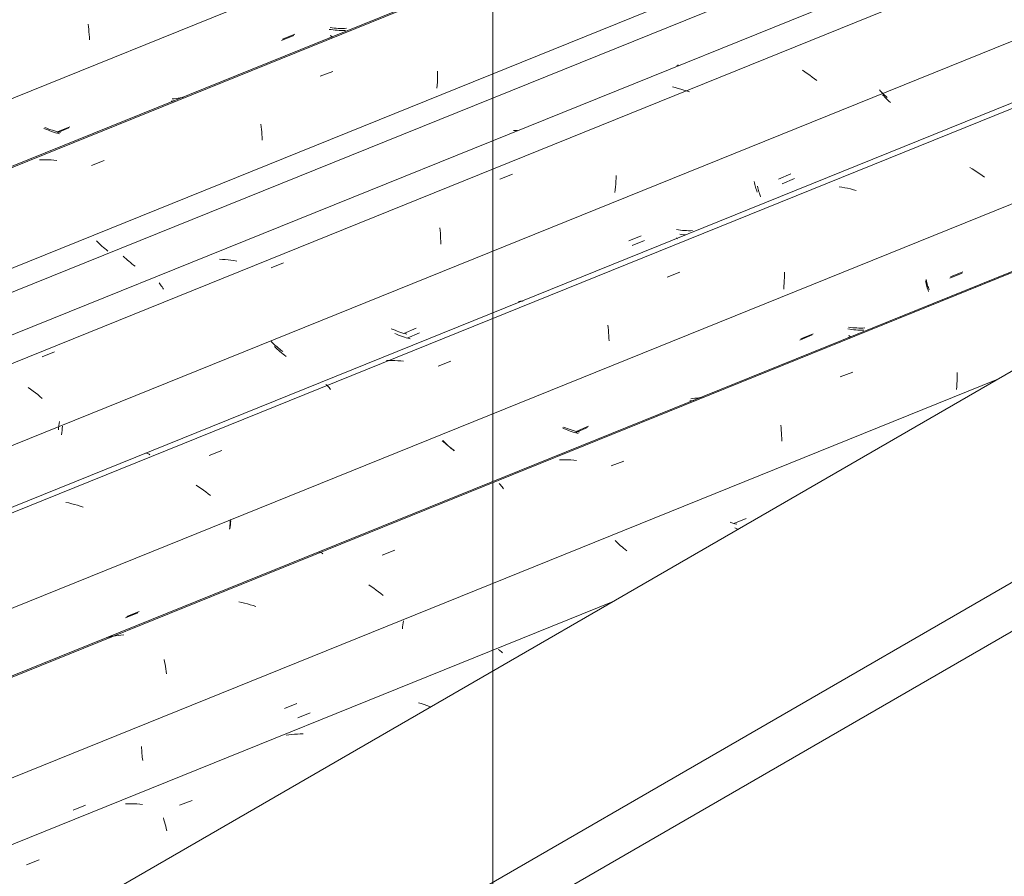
# Model space of a CAD drawing. Header units: metres. Extents: x -15.1 to 0.1, y 4.4 to 14.1.
# Tile 16 of 71: x -10.993 to -10.251, y 9.838 to 10.483. Entities that reach past the tile are written whole.
import ezdxf

# ---------------------------------------------------------------- set-up
doc = ezdxf.new("R2010")
doc.units = ezdxf.units.M
for name, color, linetype, lineweight in [('A-GLAZ-CWMG', 7, 'Continuous', 5), ('A-ROOF', 7, 'Continuous', 5), ('G-ANNO-TEXT', 7, 'Continuous', 9)]:
    doc.layers.add(name, color=color, linetype=linetype, lineweight=lineweight)

# ---------------------------------------------------------------- blocks, each defined once
blk = doc.blocks.new('FP_64-ISO_01')
at = {"layer": 'A-GLAZ-CWMG'}
blk.add_line((-10.54587, 10.04535), (-11.30068, 9.74029), dxfattribs=at)
at = {"layer": 'A-GLAZ-CWMG', "color": 9, "true_color": 0xc0c0c0}
for p, q in [((-10.63256, 10.00912), (-10.63204, 10.00883)), ((-10.63204, 10.00883), (-10.63151, 10.00848)), ((-10.63151, 10.00848), (-10.63097, 10.00807)), ((-10.63097, 10.00807), (-10.63042, 10.0076)), ((-10.63042, 10.0076), (-10.62986, 10.00708)), ((-10.62986, 10.00708), (-10.62929, 10.0065)), ((-10.69058, 9.96835), (-10.69272, 9.96895)), ((-10.68846, 9.9677), (-10.69058, 9.96835)), ((-10.68634, 9.967), (-10.68846, 9.9677)), ((-10.68424, 9.96625), (-10.68634, 9.967)), ((-10.68341, 9.96594), (-10.68424, 9.96625)), ((-10.79022, 9.9448), (-10.79233, 9.94447)), ((-10.78811, 9.94507), (-10.79022, 9.9448)), ((-10.78598, 9.94528), (-10.78811, 9.94507)), ((-10.78384, 9.94543), (-10.78598, 9.94528)), ((-10.78169, 9.94552), (-10.78384, 9.94543)), ((-10.77954, 9.94555), (-10.78169, 9.94552)), ((-10.91133, 9.8929), (-10.91348, 9.89283)), ((-10.90917, 9.89292), (-10.91133, 9.8929)), ((-10.90701, 9.89287), (-10.90917, 9.89292)), ((-10.90485, 9.89277), (-10.90701, 9.89287)), ((-10.90268, 9.89261), (-10.90485, 9.89277)), ((-10.90051, 9.89239), (-10.90268, 9.89261)), ((-10.8728, 9.89171), (-10.86329, 9.8954)), ((-10.88488, 9.8822), (-10.8844, 9.88071)), ((-10.8844, 9.88071), (-10.88394, 9.87916)), ((-10.88394, 9.87916), (-10.8835, 9.87758)), ((-10.8835, 9.87758), (-10.88308, 9.87595)), ((-10.88308, 9.87595), (-10.88267, 9.87429)), ((-10.88267, 9.87429), (-10.8823, 9.87258)), ((-10.98806, 9.84695), (-10.97855, 9.85065))]:
    blk.add_line(p, q, dxfattribs=at)
blk = doc.blocks.new('FP_65-ISO_01')
at = {"layer": 'A-GLAZ-CWMG', "color": 9, "true_color": 0xc0c0c0}
for p, q in [((-10.45271, 10.10003), (-10.45413, 10.10066)), ((-10.45181, 10.09965), (-10.45271, 10.10003)), ((-10.54345, 10.09016), (-10.54445, 10.09115)), ((-10.54243, 10.08918), (-10.54345, 10.09016)), ((-10.54138, 10.0882), (-10.54243, 10.08918)), ((-10.5403, 10.08724), (-10.54138, 10.0882)), ((-10.53919, 10.08628), (-10.5403, 10.08724)), ((-10.53807, 10.08534), (-10.53919, 10.08628)), ((-10.53692, 10.08441), (-10.53807, 10.08534)), ((-10.53574, 10.08349), (-10.53692, 10.08441)), ((-10.70463, 10.0261), (-10.70479, 10.0246)), ((-10.70443, 10.02761), (-10.70463, 10.0261)), ((-10.70421, 10.02912), (-10.70443, 10.02761)), ((-10.70396, 10.03063), (-10.70421, 10.02912)), ((-10.78349, 9.95762), (-10.77418, 9.96145)), ((-10.90127, 9.93612), (-10.90125, 9.93473)), ((-10.90125, 9.93473), (-10.9012, 9.93336)), ((-10.9012, 9.93336), (-10.90113, 9.93201)), ((-10.90113, 9.93201), (-10.90104, 9.93067)), ((-10.90104, 9.93067), (-10.90093, 9.92936)), ((-10.90093, 9.92936), (-10.90079, 9.92807)), ((-10.90079, 9.92807), (-10.90064, 9.92679)), ((-10.90064, 9.92679), (-10.90047, 9.92555)), ((-10.95285, 9.88799), (-10.94354, 9.89182))]:
    blk.add_line(p, q, dxfattribs=at)
blk = doc.blocks.new('FP_66-ISO_01')
at = {"layer": 'A-GLAZ-CWMG'}
blk.add_line((-9.81215, 10.46896), (-11.43016, 9.81505), dxfattribs=at)
at = {"layer": 'A-GLAZ-CWMG', "color": 9, "true_color": 0xc0c0c0}
for p, q in [((-10.37483, 10.21433), (-10.36534, 10.21801)), ((-10.28659, 10.21772), (-10.2866, 10.21562)), ((-10.28675, 10.21139), (-10.28688, 10.20925)), ((-10.28666, 10.21351), (-10.28675, 10.21139)), ((-10.2866, 10.21562), (-10.28666, 10.21351)), ((-10.28705, 10.2071), (-10.28727, 10.20494)), ((-10.28688, 10.20925), (-10.28705, 10.2071)), ((-10.41966, 10.17802), (-10.41944, 10.17609)), ((-10.41944, 10.17609), (-10.41925, 10.17414)), ((-10.41925, 10.17414), (-10.4191, 10.17216)), ((-10.4191, 10.17216), (-10.41898, 10.17015)), ((-10.41898, 10.17015), (-10.41889, 10.16812)), ((-10.41889, 10.16812), (-10.41884, 10.16606)), ((-10.58425, 10.15203), (-10.58641, 10.15198)), ((-10.5821, 10.15202), (-10.58425, 10.15203)), ((-10.57993, 10.15195), (-10.5821, 10.15202)), ((-10.57777, 10.15181), (-10.57993, 10.15195)), ((-10.5756, 10.15162), (-10.57777, 10.15181)), ((-10.57343, 10.15137), (-10.5756, 10.15162)), ((-10.54739, 10.1473), (-10.53789, 10.15099)), ((-10.63195, 10.13413), (-10.63138, 10.1336)), ((-10.63138, 10.1336), (-10.63081, 10.13301)), ((-10.63081, 10.13301), (-10.63024, 10.13236)), ((-10.63024, 10.13236), (-10.62966, 10.13165)), ((-10.62966, 10.13165), (-10.62907, 10.13088)), ((-10.62907, 10.13088), (-10.62849, 10.13005)), ((-10.71998, 10.08015), (-10.71049, 10.08385)), ((-10.76774, 10.0827), (-10.76727, 10.08259)), ((-10.76727, 10.08259), (-10.76677, 10.08241)), ((-10.76677, 10.08241), (-10.76627, 10.08217)), ((-10.76627, 10.08217), (-10.76575, 10.08187)), ((-10.76575, 10.08187), (-10.76521, 10.08152)), ((-10.76521, 10.08152), (-10.76467, 10.0811)), ((-10.72816, 10.05643), (-10.73003, 10.05766)), ((-10.72631, 10.05517), (-10.72816, 10.05643)), ((-10.7245, 10.05387), (-10.72631, 10.05517)), ((-10.72272, 10.05254), (-10.7245, 10.05387)), ((-10.72098, 10.05118), (-10.72272, 10.05254)), ((-10.71926, 10.04979), (-10.72098, 10.05118)), ((-10.82582, 10.04454), (-10.82798, 10.04501)), ((-10.82367, 10.04401), (-10.82582, 10.04454)), ((-10.82153, 10.04342), (-10.82367, 10.04401)), ((-10.8194, 10.04278), (-10.82153, 10.04342)), ((-10.81728, 10.04209), (-10.8194, 10.04278)), ((-10.81518, 10.04135), (-10.81728, 10.04209)), ((-10.92524, 10.01862), (-10.9273, 10.01812)), ((-10.92316, 10.01905), (-10.92524, 10.01862)), ((-10.92107, 10.01942), (-10.92316, 10.01905)), ((-10.91896, 10.01973), (-10.92107, 10.01942)), ((-10.91684, 10.01998), (-10.91896, 10.01973)), ((-10.9147, 10.02017), (-10.91684, 10.01998)), ((-10.88432, 10.00152), (-10.88395, 9.9998)), ((-10.88395, 9.9998), (-10.88359, 9.99804)), ((-10.88359, 9.99804), (-10.88327, 9.99625)), ((-10.88327, 9.99625), (-10.88297, 9.99442)), ((-10.88297, 9.99442), (-10.8827, 9.99255)), ((-10.8827, 9.99255), (-10.88245, 9.99066))]:
    blk.add_line(p, q, dxfattribs=at)
blk = doc.blocks.new('FP_67-ISO_01')
at = {"layer": 'A-GLAZ-CWMG', "color": 9, "true_color": 0xc0c0c0}
for p, q in [((-10.2922, 10.28866), (-10.28289, 10.2925)), ((-10.31064, 10.28686), (-10.31039, 10.28574)), ((-10.31039, 10.28574), (-10.31013, 10.28465)), ((-10.31013, 10.28465), (-10.30985, 10.28359)), ((-10.30985, 10.28359), (-10.30957, 10.28257)), ((-10.30957, 10.28257), (-10.30927, 10.28157)), ((-10.30927, 10.28157), (-10.30896, 10.28061)), ((-10.30896, 10.28061), (-10.30864, 10.27968)), ((-10.30864, 10.27968), (-10.30831, 10.27878)), ((-10.36767, 10.25028), (-10.36919, 10.25052)), ((-10.36615, 10.25007), (-10.36767, 10.25028)), ((-10.36463, 10.2499), (-10.36615, 10.25007)), ((-10.36311, 10.24977), (-10.36463, 10.2499)), ((-10.36158, 10.24967), (-10.36311, 10.24977)), ((-10.36006, 10.24962), (-10.36158, 10.24967)), ((-10.35854, 10.2496), (-10.36006, 10.24962)), ((-10.35703, 10.24962), (-10.35854, 10.2496)), ((-10.40516, 10.24212), (-10.39584, 10.24596)), ((-10.36913, 10.24409), (-10.36878, 10.24372)), ((-10.48666, 10.19645), (-10.48817, 10.19637)), ((-10.48516, 10.19657), (-10.48666, 10.19645)), ((-10.58257, 10.1753), (-10.58399, 10.17593)), ((-10.58113, 10.17471), (-10.58257, 10.1753)), ((-10.57969, 10.17414), (-10.58113, 10.17471)), ((-10.57823, 10.1736), (-10.57969, 10.17414)), ((-10.57676, 10.1731), (-10.57823, 10.1736)), ((-10.57529, 10.17263), (-10.57676, 10.1731)), ((-10.5738, 10.17219), (-10.57529, 10.17263)), ((-10.57459, 10.17236), (-10.56527, 10.17619)), ((-10.67339, 10.1654), (-10.6744, 10.16639)), ((-10.67236, 10.16441), (-10.67339, 10.1654)), ((-10.57231, 10.17178), (-10.5738, 10.17219)), ((-10.6713, 10.16344), (-10.67236, 10.16441)), ((-10.67022, 10.16247), (-10.6713, 10.16344)), ((-10.66911, 10.16152), (-10.67022, 10.16247)), ((-10.66798, 10.16058), (-10.66911, 10.16152)), ((-10.66683, 10.15965), (-10.66798, 10.16058)), ((-10.66565, 10.15874), (-10.66683, 10.15965)), ((-10.83392, 10.10596), (-10.83417, 10.10444)), ((-10.83458, 10.10139), (-10.83475, 10.09988)), ((-10.83439, 10.10291), (-10.83458, 10.10139)), ((-10.83417, 10.10444), (-10.83439, 10.10291)), ((-10.9134, 10.03298), (-10.90409, 10.03681))]:
    blk.add_line(p, q, dxfattribs=at)
blk = doc.blocks.new('FP_68-ISO_01')
at = {"layer": 'A-GLAZ-CWMG'}
blk.add_line((-9.07945, 10.89198), (-11.55946, 9.8897), dxfattribs=at)
at = {"layer": 'A-GLAZ-CWMG', "color": 9, "true_color": 0xc0c0c0}
for p, q in [((-10.27531, 10.37098), (-10.27724, 10.37213)), ((-10.2734, 10.3698), (-10.27531, 10.37098)), ((-10.27152, 10.36858), (-10.2734, 10.3698)), ((-10.26967, 10.36732), (-10.27152, 10.36858)), ((-10.26785, 10.36603), (-10.26967, 10.36732)), ((-10.26607, 10.3647), (-10.26785, 10.36603)), ((-10.37356, 10.3573), (-10.37572, 10.35764)), ((-10.37139, 10.3569), (-10.37356, 10.3573)), ((-10.36923, 10.35644), (-10.37139, 10.3569)), ((-10.36708, 10.35593), (-10.36923, 10.35644)), ((-10.36494, 10.35536), (-10.36708, 10.35593)), ((-10.3628, 10.35474), (-10.36494, 10.35536)), ((-10.50529, 10.28959), (-10.49581, 10.29328)), ((-10.41683, 10.29123), (-10.41687, 10.28912)), ((-10.41684, 10.29331), (-10.41683, 10.29123)), ((-10.41706, 10.28487), (-10.41721, 10.28273)), ((-10.41694, 10.28701), (-10.41706, 10.28487)), ((-10.41687, 10.28912), (-10.41694, 10.28701)), ((-10.41721, 10.28273), (-10.4174, 10.28057)), ((-10.54997, 10.25344), (-10.54974, 10.25153)), ((-10.54974, 10.25153), (-10.54954, 10.24959)), ((-10.54954, 10.24959), (-10.54937, 10.24762)), ((-10.54937, 10.24762), (-10.54923, 10.24562)), ((-10.54923, 10.24562), (-10.54913, 10.2436)), ((-10.54913, 10.2436), (-10.54906, 10.24155)), ((-10.71468, 10.22671), (-10.71683, 10.22663)), ((-10.71253, 10.22674), (-10.71468, 10.22671)), ((-10.71036, 10.2267), (-10.71253, 10.22674)), ((-10.7082, 10.2266), (-10.71036, 10.2267)), ((-10.70603, 10.22644), (-10.7082, 10.2266)), ((-10.70386, 10.22622), (-10.70603, 10.22644)), ((-10.67777, 10.22244), (-10.66829, 10.22614)), ((-10.76234, 10.20875), (-10.76178, 10.20825)), ((-10.76178, 10.20825), (-10.76121, 10.2077)), ((-10.76121, 10.2077), (-10.76064, 10.20708)), ((-10.76064, 10.20708), (-10.76006, 10.2064)), ((-10.76006, 10.2064), (-10.75948, 10.20566)), ((-10.75948, 10.20566), (-10.75889, 10.20486)), ((-10.85029, 10.15518), (-10.8408, 10.15888)), ((-10.89802, 10.1571), (-10.89755, 10.15702)), ((-10.89755, 10.15702), (-10.89707, 10.15687)), ((-10.89707, 10.15687), (-10.89657, 10.15667)), ((-10.89657, 10.15667), (-10.89605, 10.1564)), ((-10.89605, 10.1564), (-10.89552, 10.15607)), ((-10.89552, 10.15607), (-10.89498, 10.15568)), ((-10.85835, 10.13164), (-10.86023, 10.13286)), ((-10.8565, 10.13039), (-10.85835, 10.13164)), ((-10.85468, 10.1291), (-10.8565, 10.13039)), ((-10.85289, 10.12778), (-10.85468, 10.1291)), ((-10.85113, 10.12643), (-10.85289, 10.12778)), ((-10.8494, 10.12505), (-10.85113, 10.12643)), ((-10.9561, 10.11942), (-10.95826, 10.11987)), ((-10.95394, 10.11891), (-10.9561, 10.11942)), ((-10.9518, 10.11835), (-10.95394, 10.11891)), ((-10.94967, 10.11773), (-10.9518, 10.11835)), ((-10.94754, 10.11706), (-10.94967, 10.11773)), ((-10.94543, 10.11633), (-10.94754, 10.11706))]:
    blk.add_line(p, q, dxfattribs=at)
blk = doc.blocks.new('FP_69-ISO_01')
at = {"layer": 'A-GLAZ-CWMG', "color": 9, "true_color": 0xc0c0c0}
for p, q in [((-10.34436, 10.42958), (-10.34526, 10.43055)), ((-10.34343, 10.42861), (-10.34436, 10.42958)), ((-10.34248, 10.42764), (-10.34343, 10.42861)), ((-10.3415, 10.42669), (-10.34248, 10.42764)), ((-10.34049, 10.42573), (-10.3415, 10.42669)), ((-10.33947, 10.42479), (-10.34049, 10.42573)), ((-10.42127, 10.36343), (-10.41195, 10.36726)), ((-10.43973, 10.36159), (-10.43947, 10.36048)), ((-10.43947, 10.36048), (-10.43921, 10.3594)), ((-10.43921, 10.3594), (-10.43893, 10.35835)), ((-10.43893, 10.35835), (-10.43863, 10.35733)), ((-10.43863, 10.35733), (-10.43833, 10.35635)), ((-10.43833, 10.35635), (-10.43802, 10.35539)), ((-10.43802, 10.35539), (-10.4377, 10.35447)), ((-10.4377, 10.35447), (-10.43737, 10.35359)), ((-10.49673, 10.32513), (-10.49825, 10.32537)), ((-10.49521, 10.32493), (-10.49673, 10.32513)), ((-10.49369, 10.32477), (-10.49521, 10.32493)), ((-10.49216, 10.32465), (-10.49369, 10.32477)), ((-10.49064, 10.32456), (-10.49216, 10.32465)), ((-10.48912, 10.32452), (-10.49064, 10.32456)), ((-10.4876, 10.32451), (-10.48912, 10.32452)), ((-10.48609, 10.32454), (-10.4876, 10.32451)), ((-10.53424, 10.31691), (-10.52492, 10.32075)), ((-10.49819, 10.31902), (-10.49785, 10.31866)), ((-10.49785, 10.31866), (-10.49751, 10.31834)), ((-10.61575, 10.27138), (-10.61726, 10.2713)), ((-10.61424, 10.27151), (-10.61575, 10.27138)), ((-10.61373, 10.27156), (-10.61424, 10.27151)), ((-10.71169, 10.25009), (-10.71311, 10.25071)), ((-10.71025, 10.2495), (-10.71169, 10.25009)), ((-10.7088, 10.24894), (-10.71025, 10.2495)), ((-10.70734, 10.24841), (-10.7088, 10.24894)), ((-10.70587, 10.24791), (-10.70734, 10.24841)), ((-10.70439, 10.24745), (-10.70587, 10.24791)), ((-10.70291, 10.24702), (-10.70439, 10.24745)), ((-10.70369, 10.24718), (-10.69437, 10.25101)), ((-10.70141, 10.24662), (-10.70291, 10.24702)), ((-10.80264, 10.2401), (-10.80366, 10.24109)), ((-10.80161, 10.23912), (-10.80264, 10.2401)), ((-10.80054, 10.23815), (-10.80161, 10.23912)), ((-10.79945, 10.23718), (-10.80054, 10.23815)), ((-10.79833, 10.23623), (-10.79945, 10.23718)), ((-10.7972, 10.23529), (-10.79833, 10.23623)), ((-10.79603, 10.23437), (-10.7972, 10.23529)), ((-10.79485, 10.23346), (-10.79603, 10.23437)), ((-10.9632, 10.18082), (-10.96345, 10.17926)), ((-10.96385, 10.17616), (-10.96401, 10.17462)), ((-10.96366, 10.17771), (-10.96385, 10.17616)), ((-10.96345, 10.17926), (-10.96366, 10.17771))]:
    blk.add_line(p, q, dxfattribs=at)
blk = doc.blocks.new('FP_70-ISO_01')
at = {"layer": 'A-GLAZ-CWMG'}
blk.add_line((-8.65948, 11.17006), (-11.66254, 9.95639), dxfattribs=at)
blk = doc.blocks.new('FP_71-ISO_01')
at = {"layer": 'A-GLAZ-CWMG', "color": 9, "true_color": 0xc0c0c0}
for p, q in [((-10.91407, 10.30437), (-10.9151, 10.30535)), ((-10.91302, 10.30339), (-10.91407, 10.30437)), ((-10.91194, 10.30242), (-10.91302, 10.30339)), ((-10.91084, 10.30146), (-10.91194, 10.30242)), ((-10.90972, 10.30052), (-10.91084, 10.30146)), ((-10.90857, 10.29958), (-10.90972, 10.30052)), ((-10.90739, 10.29866), (-10.90857, 10.29958)), ((-10.9062, 10.29776), (-10.90739, 10.29866))]:
    blk.add_line(p, q, dxfattribs=at)
blk = doc.blocks.new('Rectangular Mullion - Telha Fibrocimento - Ondulada-1908998-ISO_01')
at = {"layer": 'A-GLAZ-CWMG'}
for p, q in [((-8.65948, 11.22371), (-11.7172, 9.98794)), ((-9.51804, 10.63876), (-11.47475, 9.84797)), ((-10.25609, 10.21265), (-11.34451, 9.77277))]:
    blk.add_line(p, q, dxfattribs=at)
for name in ['FP_70-ISO_01', 'FP_71-ISO_01', 'FP_68-ISO_01', 'FP_69-ISO_01', 'FP_66-ISO_01', 'FP_67-ISO_01', 'FP_64-ISO_01', 'FP_65-ISO_01']:
    blk.add_blockref(name, (0, 0), dxfattribs=at)
blk = doc.blocks.new('FP_73-ISO_01')
at = {"layer": 'A-GLAZ-CWMG', "color": 9, "true_color": 0xc0c0c0}
for p, q in [((-10.45497, 10.10399), (-10.44566, 10.10783)), ((-10.45716, 10.10471), (-10.45784, 10.10493)), ((-10.45567, 10.10425), (-10.45716, 10.10471)), ((-10.45418, 10.10384), (-10.45567, 10.10425)), ((-10.45268, 10.10345), (-10.45418, 10.10384)), ((-10.79363, 9.96458), (-10.78431, 9.96841))]:
    blk.add_line(p, q, dxfattribs=at)
blk = doc.blocks.new('FP_74-ISO_01')
at = {"layer": 'A-GLAZ-CWMG'}
blk.add_line((-9.81771, 10.46575), (-11.42187, 9.81743), dxfattribs=at)
blk = doc.blocks.new('FP_75-ISO_01')
at = {"layer": 'A-GLAZ-CWMG', "color": 9, "true_color": 0xc0c0c0}
for p, q in [((-10.29164, 10.28964), (-10.28232, 10.29348)), ((-10.31017, 10.28762), (-10.3099, 10.28655)), ((-10.3099, 10.28655), (-10.30961, 10.2855)), ((-10.30961, 10.2855), (-10.30931, 10.28449)), ((-10.30931, 10.28449), (-10.30901, 10.28351)), ((-10.30901, 10.28351), (-10.30869, 10.28256)), ((-10.30869, 10.28256), (-10.30836, 10.28164)), ((-10.30836, 10.28164), (-10.30803, 10.28075)), ((-10.30803, 10.28075), (-10.30769, 10.2799)), ((-10.40453, 10.2431), (-10.39521, 10.24694)), ((-10.36696, 10.2516), (-10.36849, 10.2518)), ((-10.36544, 10.25144), (-10.36696, 10.2516)), ((-10.36391, 10.25131), (-10.36544, 10.25144)), ((-10.36239, 10.25122), (-10.36391, 10.25131)), ((-10.36086, 10.25117), (-10.36239, 10.25122)), ((-10.35934, 10.25115), (-10.36086, 10.25117)), ((-10.35782, 10.25118), (-10.35934, 10.25115)), ((-10.3563, 10.25124), (-10.35782, 10.25118)), ((-10.3684, 10.24575), (-10.36805, 10.24542)), ((-10.36805, 10.24542), (-10.36772, 10.24512)), ((-10.36772, 10.24512), (-10.36739, 10.24487)), ((-10.36739, 10.24487), (-10.36707, 10.24466)), ((-10.36707, 10.24466), (-10.36677, 10.24448)), ((-10.48588, 10.19811), (-10.48739, 10.19799)), ((-10.48437, 10.19827), (-10.48588, 10.19811)), ((-10.48288, 10.19846), (-10.48437, 10.19827)), ((-10.48139, 10.19869), (-10.48288, 10.19846)), ((-10.47991, 10.19897), (-10.48139, 10.19869)), ((-10.47875, 10.19921), (-10.47991, 10.19897)), ((-10.58194, 10.17601), (-10.58339, 10.17659)), ((-10.58049, 10.17546), (-10.58194, 10.17601)), ((-10.57902, 10.17494), (-10.58049, 10.17546)), ((-10.57754, 10.17446), (-10.57902, 10.17494)), ((-10.57605, 10.174), (-10.57754, 10.17446)), ((-10.57456, 10.17358), (-10.57605, 10.174)), ((-10.57306, 10.17319), (-10.57456, 10.17358)), ((-10.57385, 10.17334), (-10.56454, 10.17717)), ((-10.57155, 10.17284), (-10.57306, 10.17319)), ((-10.67365, 10.16532), (-10.67473, 10.1663)), ((-10.67256, 10.16436), (-10.67365, 10.16532)), ((-10.67144, 10.16341), (-10.67256, 10.16436)), ((-10.67029, 10.16247), (-10.67144, 10.16341)), ((-10.66913, 10.16154), (-10.67029, 10.16247)), ((-10.66794, 10.16063), (-10.66913, 10.16154)), ((-10.66673, 10.15973), (-10.66794, 10.16063)), ((-10.6655, 10.15885), (-10.66673, 10.15973)), ((-10.83428, 10.10691), (-10.83446, 10.10546)), ((-10.83487, 10.10113), (-10.83495, 10.09971)), ((-10.83476, 10.10257), (-10.83487, 10.10113)), ((-10.83462, 10.10401), (-10.83476, 10.10257)), ((-10.83446, 10.10546), (-10.83462, 10.10401)), ((-10.91247, 10.03398), (-10.90316, 10.03781))]:
    blk.add_line(p, q, dxfattribs=at)
blk = doc.blocks.new('FP_76-ISO_01')
at = {"layer": 'A-GLAZ-CWMG'}
blk.add_line((-9.10366, 10.87801), (-11.55519, 9.88723), dxfattribs=at)
blk = doc.blocks.new('FP_77-ISO_01')
at = {"layer": 'A-GLAZ-CWMG', "color": 9, "true_color": 0xc0c0c0}
for p, q in [((-10.34205, 10.42595), (-10.34297, 10.42694)), ((-10.3411, 10.42497), (-10.34205, 10.42595)), ((-10.34012, 10.424), (-10.3411, 10.42497)), ((-10.33912, 10.42303), (-10.34012, 10.424)), ((-10.33809, 10.42207), (-10.33912, 10.42303)), ((-10.33704, 10.42112), (-10.33809, 10.42207)), ((-10.43717, 10.358), (-10.43691, 10.3569)), ((-10.41869, 10.35988), (-10.40937, 10.36372)), ((-10.43691, 10.3569), (-10.43664, 10.35583)), ((-10.43664, 10.35583), (-10.43636, 10.35479)), ((-10.43636, 10.35479), (-10.43606, 10.35378)), ((-10.43606, 10.35378), (-10.43576, 10.3528)), ((-10.43576, 10.3528), (-10.43544, 10.35185)), ((-10.43544, 10.35185), (-10.43512, 10.35094)), ((-10.43512, 10.35094), (-10.43479, 10.35006)), ((-10.49413, 10.32164), (-10.49565, 10.32187)), ((-10.49261, 10.32145), (-10.49413, 10.32164)), ((-10.49109, 10.3213), (-10.49261, 10.32145)), ((-10.53166, 10.31336), (-10.52234, 10.3172)), ((-10.7091, 10.24649), (-10.71053, 10.2471)), ((-10.70109, 10.24363), (-10.69177, 10.24746)), ((-10.70766, 10.24591), (-10.7091, 10.24649)), ((-10.70621, 10.24536), (-10.70766, 10.24591)), ((-10.70475, 10.24484), (-10.70621, 10.24536)), ((-10.70327, 10.24435), (-10.70475, 10.24484)), ((-10.70179, 10.24389), (-10.70327, 10.24435)), ((-10.7003, 10.24347), (-10.70179, 10.24389)), ((-10.6988, 10.24308), (-10.7003, 10.24347)), ((-10.80022, 10.23636), (-10.80125, 10.23735)), ((-10.79917, 10.23539), (-10.80022, 10.23636)), ((-10.79809, 10.23442), (-10.79917, 10.23539)), ((-10.79699, 10.23346), (-10.79809, 10.23442)), ((-10.79587, 10.23251), (-10.79699, 10.23346)), ((-10.79472, 10.23158), (-10.79587, 10.23251)), ((-10.79354, 10.23066), (-10.79472, 10.23158)), ((-10.79235, 10.22976), (-10.79354, 10.23066)), ((-10.96143, 10.17245), (-10.96158, 10.17087)), ((-10.96125, 10.17404), (-10.96143, 10.17245)), ((-10.96103, 10.17564), (-10.96125, 10.17404)), ((-10.96079, 10.17725), (-10.96103, 10.17564))]:
    blk.add_line(p, q, dxfattribs=at)
blk = doc.blocks.new('FP_78-ISO_01')
at = {"layer": 'A-GLAZ-CWMG'}
blk.add_line((-8.65948, 11.19152), (-11.69171, 9.96606), dxfattribs=at)
at = {"layer": 'A-GLAZ-CWMG', "color": 9, "true_color": 0xc0c0c0}
for p, q in [((-10.49788, 10.44901), (-10.49747, 10.44908)), ((-10.49747, 10.44908), (-10.49704, 10.44909)), ((-10.49704, 10.44909), (-10.49659, 10.44905)), ((-10.40146, 10.44411), (-10.40333, 10.44533)), ((-10.39961, 10.44285), (-10.40146, 10.44411)), ((-10.39779, 10.44156), (-10.39961, 10.44285)), ((-10.396, 10.44024), (-10.39779, 10.44156)), ((-10.39424, 10.43889), (-10.396, 10.44024)), ((-10.49912, 10.43226), (-10.50127, 10.43275)), ((-10.49697, 10.43171), (-10.49912, 10.43226)), ((-10.39251, 10.43751), (-10.39424, 10.43889)), ((-10.49484, 10.43111), (-10.49697, 10.43171)), ((-10.49271, 10.43046), (-10.49484, 10.43111)), ((-10.49059, 10.42976), (-10.49271, 10.43046)), ((-10.48849, 10.429), (-10.49059, 10.42976)), ((-10.63124, 10.36341), (-10.62176, 10.36708)), ((-10.54365, 10.36604), (-10.5437, 10.36393)), ((-10.54393, 10.35967), (-10.5441, 10.35752)), ((-10.5438, 10.3618), (-10.54393, 10.35967)), ((-10.5437, 10.36393), (-10.5438, 10.3618)), ((-10.54431, 10.35536), (-10.54455, 10.35319)), ((-10.5441, 10.35752), (-10.54431, 10.35536)), ((-10.67644, 10.32655), (-10.67626, 10.32459)), ((-10.67626, 10.32459), (-10.67612, 10.3226)), ((-10.67612, 10.3226), (-10.676, 10.32059)), ((-10.676, 10.32059), (-10.67592, 10.31855)), ((-10.67592, 10.31855), (-10.67588, 10.31649)), ((-10.67588, 10.31649), (-10.67587, 10.31441)), ((-10.84044, 10.30289), (-10.84261, 10.30298)), ((-10.83828, 10.30275), (-10.84044, 10.30289)), ((-10.83611, 10.30255), (-10.83828, 10.30275)), ((-10.83394, 10.30229), (-10.83611, 10.30255)), ((-10.83177, 10.30197), (-10.83394, 10.30229)), ((-10.82961, 10.3016), (-10.83177, 10.30197)), ((-10.80376, 10.29651), (-10.79427, 10.30019)), ((-10.88816, 10.28524), (-10.88758, 10.28457)), ((-10.88758, 10.28457), (-10.887, 10.28384)), ((-10.887, 10.28384), (-10.88642, 10.28306)), ((-10.88642, 10.28306), (-10.88583, 10.28222)), ((-10.88583, 10.28222), (-10.88525, 10.28133)), ((-10.88525, 10.28133), (-10.88467, 10.28038)), ((-10.97632, 10.2295), (-10.96683, 10.23319)), ((-10.98489, 10.20505), (-10.98672, 10.20633)), ((-10.98309, 10.20374), (-10.98489, 10.20505)), ((-10.98132, 10.2024), (-10.98309, 10.20374)), ((-10.97958, 10.20104), (-10.98132, 10.2024)), ((-10.97787, 10.19964), (-10.97958, 10.20104)), ((-10.9762, 10.19822), (-10.97787, 10.19964))]:
    blk.add_line(p, q, dxfattribs=at)
blk = doc.blocks.new('FP_79-ISO_01')
at = {"layer": 'A-GLAZ-CWMG', "color": 9, "true_color": 0xc0c0c0}
for p, q in [((-10.61944, 10.39996), (-10.62096, 10.39997)), ((-10.61793, 10.39999), (-10.61944, 10.39996)), ((-10.93437, 10.31582), (-10.93537, 10.31681)), ((-10.93334, 10.31484), (-10.93437, 10.31582)), ((-10.93229, 10.31386), (-10.93334, 10.31484)), ((-10.93121, 10.3129), (-10.93229, 10.31386)), ((-10.9301, 10.31194), (-10.93121, 10.3129)), ((-10.92897, 10.311), (-10.9301, 10.31194)), ((-10.92782, 10.31007), (-10.92897, 10.311)), ((-10.92664, 10.30915), (-10.92782, 10.31007))]:
    blk.add_line(p, q, dxfattribs=at)
blk = doc.blocks.new('FP_80-ISO_01')
at = {"layer": 'A-GLAZ-CWMG'}
blk.add_line((-8.65948, 11.3186), (-11.82119, 10.04081), dxfattribs=at)
at = {"layer": 'A-GLAZ-CWMG', "color": 9, "true_color": 0xc0c0c0}
for p, q in [((-10.76669, 10.44082), (-10.75721, 10.44451)), ((-10.67821, 10.44049), (-10.67827, 10.43838)), ((-10.67818, 10.44259), (-10.67821, 10.44049)), ((-10.67819, 10.44467), (-10.67818, 10.44259)), ((-10.67851, 10.4341), (-10.6787, 10.43195)), ((-10.67837, 10.43625), (-10.67851, 10.4341)), ((-10.67827, 10.43838), (-10.67837, 10.43625)), ((-10.81131, 10.40467), (-10.81107, 10.40276)), ((-10.81107, 10.40276), (-10.81086, 10.40082)), ((-10.81086, 10.40082), (-10.81069, 10.39886)), ((-10.81069, 10.39886), (-10.81055, 10.39686)), ((-10.81055, 10.39686), (-10.81044, 10.39484)), ((-10.81044, 10.39484), (-10.81036, 10.3928)), ((-10.97597, 10.37788), (-10.97812, 10.3778)), ((-10.97382, 10.3779), (-10.97597, 10.37788)), ((-10.97165, 10.37786), (-10.97382, 10.3779)), ((-10.96949, 10.37775), (-10.97165, 10.37786)), ((-10.96732, 10.37759), (-10.96949, 10.37775)), ((-10.96515, 10.37737), (-10.96732, 10.37759)), ((-10.93907, 10.37357), (-10.92958, 10.37727))]:
    blk.add_line(p, q, dxfattribs=at)
blk = doc.blocks.new('FP_81-ISO_01')
at = {"layer": 'A-GLAZ-CWMG', "color": 9, "true_color": 0xc0c0c0}
for p, q in [((-10.79589, 10.4677), (-10.78657, 10.47153)), ((-10.75838, 10.47592), (-10.75989, 10.47615)), ((-10.75985, 10.46982), (-10.75951, 10.46947)), ((-10.75685, 10.47572), (-10.75838, 10.47592)), ((-10.75533, 10.47556), (-10.75685, 10.47572)), ((-10.75381, 10.47544), (-10.75533, 10.47556)), ((-10.75229, 10.47536), (-10.75381, 10.47544)), ((-10.75077, 10.47531), (-10.75229, 10.47536)), ((-10.74925, 10.47531), (-10.75077, 10.47531)), ((-10.74773, 10.47534), (-10.74925, 10.47531)), ((-10.87746, 10.4222), (-10.87897, 10.42211)), ((-10.87643, 10.42229), (-10.87746, 10.4222)), ((-10.97341, 10.40095), (-10.97483, 10.40157)), ((-10.97198, 10.40036), (-10.97341, 10.40095)), ((-10.97053, 10.39979), (-10.97198, 10.40036)), ((-10.96907, 10.39926), (-10.97053, 10.39979)), ((-10.9676, 10.39876), (-10.96907, 10.39926)), ((-10.96612, 10.39829), (-10.9676, 10.39876)), ((-10.96464, 10.39786), (-10.96612, 10.39829)), ((-10.96542, 10.39803), (-10.9561, 10.40186)), ((-10.96314, 10.39746), (-10.96464, 10.39786))]:
    blk.add_line(p, q, dxfattribs=at)
blk = doc.blocks.new('FP_82-ISO_01')
at = {"layer": 'A-GLAZ-CWMG', "color": 9, "true_color": 0xc0c0c0}
for p, q in [((-10.94159, 10.48004), (-10.94134, 10.47814)), ((-10.94134, 10.47814), (-10.94112, 10.47622)), ((-10.94112, 10.47622), (-10.94093, 10.47426)), ((-10.94093, 10.47426), (-10.94078, 10.47228)), ((-10.94078, 10.47228), (-10.94065, 10.47027)), ((-10.94065, 10.47027), (-10.94057, 10.46823))]:
    blk.add_line(p, q, dxfattribs=at)
blk = doc.blocks.new('Rectangular Mullion - Telha Fibrocimento - Ondulada-V72-ISO_01')
at = {"layer": 'A-GLAZ-CWMG'}
for p, q in [((-8.65948, 11.36954), (-11.86578, 10.07373)), ((-8.65948, 11.24171), (-11.73554, 9.99853)), ((-8.81098, 11.04698), (-11.59953, 9.92001))]:
    blk.add_line(p, q, dxfattribs=at)
for name in ['FP_82-ISO_01', 'FP_80-ISO_01', 'FP_81-ISO_01', 'FP_78-ISO_01', 'FP_79-ISO_01', 'FP_76-ISO_01', 'FP_77-ISO_01', 'FP_74-ISO_01', 'FP_75-ISO_01', 'FP_73-ISO_01']:
    blk.add_blockref(name, (0, 0), dxfattribs=at)
blk = doc.blocks.new('FP_87-ISO_01')
at = {"layer": 'A-GLAZ-CWMG'}
blk.add_line((-8.65948, 11.31764), (-11.8129, 10.0432), dxfattribs=at)
blk = doc.blocks.new('FP_88-ISO_01')
at = {"layer": 'A-GLAZ-CWMG', "color": 9, "true_color": 0xc0c0c0}
for p, q in [((-10.75761, 10.47723), (-10.75913, 10.47742)), ((-10.75608, 10.47708), (-10.75761, 10.47723)), ((-10.75455, 10.47697), (-10.75608, 10.47708)), ((-10.75303, 10.47689), (-10.75455, 10.47697)), ((-10.7515, 10.47685), (-10.75303, 10.47689)), ((-10.74998, 10.47685), (-10.7515, 10.47685)), ((-10.74846, 10.47688), (-10.74998, 10.47685)), ((-10.74695, 10.47696), (-10.74846, 10.47688)), ((-10.7952, 10.46865), (-10.78588, 10.47249)), ((-10.75906, 10.47149), (-10.75872, 10.47117)), ((-10.75872, 10.47117), (-10.75839, 10.47089)), ((-10.75839, 10.47089), (-10.75807, 10.47065)), ((-10.75807, 10.47065), (-10.75775, 10.47045)), ((-10.75775, 10.47045), (-10.75745, 10.47029)), ((-10.87066, 10.42476), (-10.87214, 10.42448)), ((-10.8699, 10.42492), (-10.87066, 10.42476)), ((-10.87662, 10.42386), (-10.87813, 10.42373)), ((-10.87512, 10.42403), (-10.87662, 10.42386)), ((-10.87362, 10.42423), (-10.87512, 10.42403)), ((-10.87214, 10.42448), (-10.87362, 10.42423)), ((-10.96463, 10.39899), (-10.95532, 10.40282)), ((-10.97273, 10.40162), (-10.97418, 10.4022)), ((-10.97127, 10.40108), (-10.97273, 10.40162)), ((-10.9698, 10.40057), (-10.97127, 10.40108)), ((-10.96833, 10.40009), (-10.9698, 10.40057)), ((-10.96684, 10.39964), (-10.96833, 10.40009)), ((-10.96534, 10.39923), (-10.96684, 10.39964)), ((-10.96384, 10.39884), (-10.96534, 10.39923)), ((-10.96233, 10.39849), (-10.96384, 10.39884))]:
    blk.add_line(p, q, dxfattribs=at)
blk = doc.blocks.new('Rectangular Mullion - Telha Fibrocimento - Ondulada-V86-ISO_01')
at = {"layer": 'A-GLAZ-CWMG'}
for name in ['FP_87-ISO_01', 'FP_88-ISO_01']:
    blk.add_blockref(name, (0, 0), dxfattribs=at)
blk = doc.blocks.new('RUFO_1_ - RUFO_1_-1923193-ISO_01')
at = {"layer": 'A-ROOF'}
for p, q in [((-8.67548, 11.12522), (-11.18746, 9.67493)), ((-11.18746, 9.51571), (-8.53759, 11.04561)), ((-8.53759, 11.00887), (-11.18746, 9.47897))]:
    blk.add_line(p, q, dxfattribs=at)

msp = doc.modelspace()

# ---------------------------------------------------------------- linework, layer by layer
at = {"layer": 'G-ANNO-TEXT'}
msp.add_line((-10.63656, 8.24436), (-10.63656, 10.77669), dxfattribs=at)

# ---------------------------------------------------------------- block references
at = {"layer": 'A-GLAZ-CWMG'}
for name in ['Rectangular Mullion - Telha Fibrocimento - Ondulada-V86-ISO_01', 'Rectangular Mullion - Telha Fibrocimento - Ondulada-V72-ISO_01', 'Rectangular Mullion - Telha Fibrocimento - Ondulada-1908998-ISO_01']:
    msp.add_blockref(name, (0, 0), dxfattribs=at)
at = {"layer": 'A-ROOF'}
msp.add_blockref('RUFO_1_ - RUFO_1_-1923193-ISO_01', (0, 0), dxfattribs=at)

doc.saveas('drawing.dxf')
